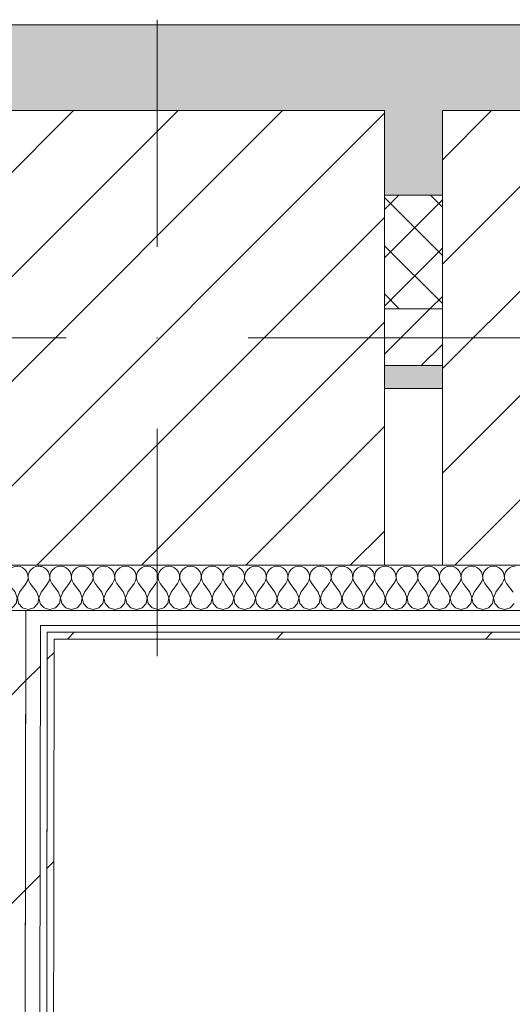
# Model space of a CAD drawing. Header units: millimetres. Extents: x -30280 to 19093, y -17460 to 4378.
# Tile 96 of 188: x -12969 to -12536, y -12881 to -12015. Entities that reach past the tile are written whole.
import ezdxf

# ---------------------------------------------------------------- set-up
doc = ezdxf.new("R2010")
doc.units = ezdxf.units.MM
doc.header["$MEASUREMENT"] = 0
doc.linetypes.add('Wipeout_Contour', pattern=[1000, 0, -1000])
for name, color, linetype in [('10_ESTR_Pilars', 7, 'Continuous'), ('12_FAÇ_Façana', 7, 'Continuous'), ('Nuevo_08_E_Envans secs', 7, 'Continuous')]:
    doc.layers.add(name, color=color, linetype=linetype)
for name, color, linetype, lineweight in [('10_ESTR_Pilars_Pluma_Nº__20', 1, 'Continuous', 5), ('10_ESTR_Pilars_Pluma_Nº__28', 7, 'Continuous', 20), ('10_ESTR_Pilars_Pluma_Nº__42', 8, 'Continuous', 25), ('12_FAÇ_Façana_Pluma_Nº__2', 8, 'Continuous', 5), ('12_FAÇ_Façana_Pluma_Nº__7', 7, 'Continuous', 5), ('Nuevo_08_E_Envans secs_Pluma_Nº__1', 7, 'Continuous', 5)]:
    doc.layers.add(name, color=color, linetype=linetype, lineweight=lineweight)
for name, color, linetype, lineweight, true_color in [('12_FAÇ_Façana_Pluma_Nº__102', 7, 'Continuous', 5, 0xcccccc), ('12_FAÇ_Façana_Pluma_Nº__174', 7, 'Continuous', 13, 0xe4ad2c), ('12_FAÇ_Façana_Pluma_Nº__176', 7, 'Continuous', 15, 0x93a0c6), ('Nuevo_08_E_Envans secs_Pluma_Nº__102', 7, 'Continuous', 5, 0xcccccc), ('Nuevo_08_E_Envans secs_Pluma_Nº__171', 171, 'Continuous', 13, 0xaaaaff), ('Nuevo_08_E_Envans secs_Pluma_Nº__177', 7, 'Continuous', 15, 0xf7e046)]:
    doc.layers.add(name, color=color, linetype=linetype, lineweight=lineweight, true_color=true_color)
pattern_1 = [(45, (0, 0), (-183.8478, 183.8478), [195, -65]), (45, (7e-14, 183.85), (-183.8478, 183.8478), [195, -65])]
pattern_2 = [(45, (0, 0), (-45.96194, 45.96194), [])]

# ---------------------------------------------------------------- blocks, each defined once
blk = doc.blocks.new('Muro_24_1', base_point=(-12161.11, -12338.98))
at = {"layer": '12_FAÇ_Façana_Pluma_Nº__102', "linetype": 'Continuous', "lineweight": 0, "true_color": 0xe5e5e5}
blk.add_hatch(color=254, dxfattribs=at).paths.add_polyline_path([(-12161.11, -12018.98), (-13091.11, -12018.98), (-13091.11, -12168.98), (-13048.37, -12168.98), (-13048.37, -12094.56), (-12648.37, -12094.56), (-12648.37, -12168.98), (-12597.42, -12168.98), (-12597.42, -12094.56), (-12197.42, -12094.56), (-12197.42, -12168.98), (-12161.11, -12168.98)])
at = {"layer": '12_FAÇ_Façana_Pluma_Nº__174', "linetype": 'Continuous', "lineweight": 13, "true_color": 0xe4ad2c}
h = blk.add_hatch(dxfattribs=at)
h.set_pattern_fill('SATE_Aislamiento_0001', color=42, style=0, pattern_type=2)
h.set_pattern_definition([(45, (0, 0), (-21.213203, 21.213203), []), (135, (0, 0), (21.213203, 21.213203), [])])
h.paths.add_polyline_path([(-12648.37, -12268.98), (-12597.42, -12268.98), (-12597.42, -12168.98), (-12648.37, -12168.98)])
at = {"layer": '12_FAÇ_Façana_Pluma_Nº__176', "linetype": 'Continuous', "lineweight": 0, "true_color": 0x495063}
blk.add_hatch(color=251, dxfattribs=at).paths.add_polyline_path([(-12597.42, -12318.98), (-12648.37, -12318.98), (-12648.37, -12338.98), (-12597.42, -12338.98)])
at = {"layer": '12_FAÇ_Façana_Pluma_Nº__2', "linetype": 'Continuous', "lineweight": 5}
h = blk.add_hatch(dxfattribs=at)
h.set_pattern_fill('Ceramic_0001', color=8, style=0, pattern_type=2)
h.set_pattern_definition([(45, (0, 0), (-21.213203, 21.213203), [])])
h.paths.add_polyline_path([(-12597.42, -12268.98), (-12648.37, -12268.98), (-12648.37, -12318.98), (-12597.42, -12318.98)])
at = {"layer": '12_FAÇ_Façana_Pluma_Nº__7', "color": 7, "linetype": 'Continuous', "lineweight": 5}
for p, q in [((-12648.37, -12168.98), (-12597.42, -12168.98)), ((-12648.37, -12268.98), (-12597.42, -12268.98)), ((-12648.37, -12318.98), (-12597.42, -12318.98))]:
    blk.add_line(p, q, dxfattribs=at)
at = {"layer": '12_FAÇ_Façana_Pluma_Nº__7', "color": 7, "linetype": 'Continuous', "lineweight": 5, "flags": 128}
for points in [[(-12161.11, -12018.98), (-13091.11, -12018.98)], [(-12648.37, -12338.98), (-12597.42, -12338.98)]]:
    blk.add_lwpolyline(points, dxfattribs=at)
blk = doc.blocks.new('Muro_77_1', base_point=(-13089.1, -15296.87))
at = {"color": 254, "linetype": 'Wipeout_Contour', "lineweight": 0, "ltscale": 76148.991983}
blk.add_wipeout([(-12945.05, -12559.56), (-12949.1, -15297.22), (-12943.1, -15297.24), (-12939.05, -12559.56)], dxfattribs=at).dxf.layer = 'Nuevo_08_E_Envans secs'
at = {"layer": 'Nuevo_08_E_Envans secs_Pluma_Nº__171', "linetype": 'Continuous', "lineweight": 13, "true_color": 0xaaaaff}
h = blk.add_hatch(dxfattribs=at)
h.set_pattern_fill('Panellat_HPL_0001', color=161, style=0, pattern_type=2)
h.set_pattern_definition(pattern_1)
h.paths.add_polyline_path([(-12945.05, -12559.56), (-12949.1, -15297.22), (-12943.1, -15297.24), (-12939.05, -12559.56)])
at = {"color": 254, "linetype": 'Wipeout_Contour', "lineweight": 0, "ltscale": 76200.427536}
blk.add_wipeout([(-12964.03, -12547.56), (-12968.13, -15320.12), (-12955.11, -15308.22), (-12951.03, -12547.56)], dxfattribs=at).dxf.layer = 'Nuevo_08_E_Envans secs'
at = {"color": 254, "linetype": 'Wipeout_Contour', "lineweight": 0, "ltscale": 72129.196945}
blk.add_wipeout([(-12945.04, -12553.56), (-12945.05, -12559.56), (-12939.05, -12559.56), (-12939.04, -12553.56)], dxfattribs=at).dxf.layer = 'Nuevo_08_E_Envans secs'
at = {"layer": 'Nuevo_08_E_Envans secs_Pluma_Nº__171', "linetype": 'Continuous', "lineweight": 13, "true_color": 0xaaaaff}
h = blk.add_hatch(dxfattribs=at)
h.set_pattern_fill('Panellat_HPL_0001', color=161, style=0, pattern_type=2)
h.set_pattern_definition(pattern_1)
h.paths.add_polyline_path([(-12945.04, -12553.56), (-12945.05, -12559.56), (-12939.05, -12559.56), (-12939.04, -12553.56)])
at = {"layer": 'Nuevo_08_E_Envans secs_Pluma_Nº__177', "linetype": 'Continuous', "lineweight": 15, "true_color": 0xf7e046}
h = blk.add_hatch(dxfattribs=at)
h.set_pattern_fill('Panellat_HPL_0001', color=53, style=0, pattern_type=2)
h.set_pattern_definition(pattern_1)
h.paths.add_polyline_path([(-12964.03, -12547.56), (-12968.13, -15320.12), (-12955.11, -15308.22), (-12951.03, -12547.56)])
at = {"layer": 'Nuevo_08_E_Envans secs_Pluma_Nº__1', "color": 7, "linetype": 'Continuous', "lineweight": 5}
for p, q in [((-12949.1, -15297.22), (-12945.04, -12553.56)), ((-12945.04, -12553.56), (-12939.04, -12553.56))]:
    blk.add_line(p, q, dxfattribs=at)
at = {"layer": 'Nuevo_08_E_Envans secs_Pluma_Nº__1', "color": 7, "linetype": 'Continuous', "lineweight": 5, "flags": 128}
blk.add_lwpolyline([(-12943.1, -15297.24), (-12939.05, -12559.56)], dxfattribs=at)
at = {"color": 254, "linetype": 'Wipeout_Contour', "lineweight": 0, "ltscale": 72130.513128}
blk.add_wipeout([(-12964.02, -12534.56), (-12964.03, -12547.56), (-12951.03, -12547.56), (-12951.02, -12534.56)], dxfattribs=at).dxf.layer = 'Nuevo_08_E_Envans secs'
at = {"layer": 'Nuevo_08_E_Envans secs_Pluma_Nº__177', "linetype": 'Continuous', "lineweight": 15, "true_color": 0xf7e046}
h = blk.add_hatch(dxfattribs=at)
h.set_pattern_fill('Panellat_HPL_0001', color=53, style=0, pattern_type=2)
h.set_pattern_definition(pattern_1)
h.paths.add_polyline_path([(-12964.02, -12534.56), (-12964.03, -12547.56), (-12951.03, -12547.56), (-12951.02, -12534.56)])
at = {"layer": 'Nuevo_08_E_Envans secs_Pluma_Nº__1', "color": 7, "linetype": 'Continuous', "lineweight": 5}
for p, q in [((-12955.11, -15308.22), (-12951.03, -12547.56)), ((-12951.03, -12547.56), (-12945.03, -12547.56))]:
    blk.add_line(p, q, dxfattribs=at)
at = {"color": 254, "linetype": 'Wipeout_Contour', "lineweight": 0, "ltscale": 96305.94969}
blk.add_wipeout([(-12977.02, -12534.56), (-12981.14, -15323.14), (-12971.47, -15323.16), (-12968.13, -15320.12), (-12964.02, -12534.56)], dxfattribs=at).dxf.layer = 'Nuevo_08_E_Envans secs'
at = {"layer": 'Nuevo_08_E_Envans secs_Pluma_Nº__177', "linetype": 'Continuous', "lineweight": 15, "true_color": 0xf7e046}
h = blk.add_hatch(dxfattribs=at)
h.set_pattern_fill('Panellat_HPL_0001', color=53, style=0, pattern_type=2)
h.set_pattern_definition(pattern_1)
h.paths.add_polyline_path([(-12977.02, -12534.56), (-12981.14, -15323.14), (-12971.47, -15323.16), (-12968.13, -15320.12), (-12964.02, -12534.56)])
at = {"layer": 'Nuevo_08_E_Envans secs_Pluma_Nº__1', "color": 7, "linetype": 'Continuous', "lineweight": 5}
for p, q in [((-12977.02, -12534.56), (-12964.02, -12534.56)), ((-12968.13, -15320.12), (-12964.02, -12534.56)), ((-12964.02, -12534.56), (-12951.02, -12534.56))]:
    blk.add_line(p, q, dxfattribs=at)
blk = doc.blocks.new('*X400')
at = {"layer": 'Nuevo_08_E_Envans secs_Pluma_Nº__102', "color": 254, "linetype": 'Continuous', "lineweight": 5, "true_color": 0xcccccc}
for p, q in [((-12943.86, -12500.78), (-12944.96, -12499.18)), ((-12943.02, -12503.27), (-12943.86, -12500.78)), ((-12941.85, -12500.78), (-12942.69, -12503.27)), ((-12940.36, -12498.61), (-12941.85, -12500.78)), ((-12938.96, -12497.45), (-12940.36, -12498.61)), ((-12944.98, -12511.04), (-12944.76, -12510.75)), ((-12944.76, -12510.75), (-12943.49, -12508.45)), ((-12943.49, -12508.45), (-12942.9, -12505.89)), ((-12942.9, -12505.89), (-12943.02, -12503.27)), ((-12942.69, -12503.27), (-12942.82, -12505.89)), ((-12942.82, -12505.89), (-12942.22, -12508.45)), ((-12942.22, -12508.45), (-12940.95, -12510.75)), ((-12938.98, -12513.38), (-12940.95, -12510.75)), ((-12945.01, -12533), (-12942.86, -12533.61)), ((-12942.86, -12533.61), (-12939.01, -12532.52))]:
    blk.add_line(p, q, dxfattribs=at)
blk = doc.blocks.new('*X401')
at = {"layer": 'Nuevo_08_E_Envans secs_Pluma_Nº__102', "color": 254, "linetype": 'Continuous', "lineweight": 5, "true_color": 0xcccccc}
for p, q in [((-12949.78, -12495.88), (-12950.96, -12495.71)), ((-12947.37, -12496.94), (-12949.78, -12495.88)), ((-12945.35, -12498.61), (-12947.37, -12496.94)), ((-12944.96, -12499.18), (-12945.35, -12498.61)), ((-12950.48, -12518.37), (-12944.98, -12511.04)), ((-12950.48, -12518.37), (-12950.99, -12519.72)), ((-12951.01, -12528.75), (-12947.86, -12532.19)), ((-12947.86, -12532.19), (-12945.01, -12533))]:
    blk.add_line(p, q, dxfattribs=at)
blk = doc.blocks.new('*X402')
at = {"layer": 'Nuevo_08_E_Envans secs_Pluma_Nº__102', "color": 254, "linetype": 'Continuous', "lineweight": 5, "true_color": 0xcccccc}
for p, q in [((-12962.91, -12500.78), (-12963.96, -12499.25)), ((-12962.07, -12503.27), (-12962.91, -12500.78)), ((-12960.9, -12500.78), (-12961.74, -12503.27)), ((-12959.41, -12498.61), (-12960.9, -12500.78)), ((-12957.39, -12496.94), (-12959.41, -12498.61)), ((-12954.98, -12495.88), (-12957.39, -12496.94)), ((-12952.38, -12495.51), (-12954.98, -12495.88)), ((-12950.96, -12495.71), (-12952.38, -12495.51)), ((-12963.98, -12510.98), (-12963.81, -12510.75)), ((-12963.81, -12510.75), (-12962.54, -12508.45)), ((-12962.54, -12508.45), (-12961.94, -12505.89)), ((-12961.94, -12505.89), (-12962.07, -12503.27)), ((-12961.74, -12503.27), (-12961.87, -12505.89)), ((-12961.87, -12505.89), (-12961.27, -12508.45)), ((-12961.27, -12508.45), (-12960, -12510.75)), ((-12954.29, -12518.37), (-12960, -12510.75)), ((-12952.42, -12523.23), (-12954.29, -12518.37)), ((-12950.99, -12519.72), (-12952.34, -12523.23)), ((-12956.9, -12532.19), (-12953.39, -12528.34)), ((-12953.39, -12528.34), (-12952.42, -12523.23)), ((-12952.34, -12523.23), (-12951.38, -12528.34)), ((-12951.38, -12528.34), (-12951.01, -12528.75)), ((-12964.01, -12533.01), (-12961.9, -12533.61)), ((-12961.9, -12533.61), (-12956.9, -12532.19))]:
    blk.add_line(p, q, dxfattribs=at)
blk = doc.blocks.new('*X403')
at = {"layer": 'Nuevo_08_E_Envans secs_Pluma_Nº__102', "color": 254, "linetype": 'Continuous', "lineweight": 5, "true_color": 0xcccccc}
for p, q in [((-12976.44, -12496.94), (-12976.96, -12497.37)), ((-12974.03, -12495.88), (-12976.44, -12496.94)), ((-12971.43, -12495.51), (-12974.03, -12495.88)), ((-12968.83, -12495.88), (-12971.43, -12495.51)), ((-12966.42, -12496.94), (-12968.83, -12495.88)), ((-12964.4, -12498.61), (-12966.42, -12496.94)), ((-12963.96, -12499.25), (-12964.4, -12498.61)), ((-12969.52, -12518.37), (-12963.98, -12510.98)), ((-12973.33, -12518.37), (-12976.98, -12513.5)), ((-12971.47, -12523.23), (-12973.33, -12518.37)), ((-12969.52, -12518.37), (-12971.39, -12523.23)), ((-12975.95, -12532.19), (-12972.43, -12528.34)), ((-12972.43, -12528.34), (-12971.47, -12523.23)), ((-12971.39, -12523.23), (-12970.42, -12528.34)), ((-12970.42, -12528.34), (-12966.91, -12532.19)), ((-12977.01, -12532.49), (-12975.95, -12532.19)), ((-12966.91, -12532.19), (-12964.01, -12533.01))]:
    blk.add_line(p, q, dxfattribs=at)
blk = doc.blocks.new('*X404')
at = {"layer": 'Nuevo_08_E_Envans secs_Pluma_Nº__102', "color": 254, "linetype": 'Continuous', "lineweight": 5, "true_color": 0xcccccc}
for p, q in [((-12938.34, -12496.94), (-12938.96, -12497.45)), ((-12935.94, -12495.88), (-12938.34, -12496.94)), ((-12933.33, -12495.51), (-12935.94, -12495.88)), ((-12930.73, -12495.88), (-12933.33, -12495.51)), ((-12928.33, -12496.94), (-12930.73, -12495.88)), ((-12926.3, -12498.61), (-12928.33, -12496.94)), ((-12924.81, -12500.78), (-12926.3, -12498.61)), ((-12923.98, -12503.27), (-12924.81, -12500.78)), ((-12922.8, -12500.78), (-12923.64, -12503.27)), ((-12921.32, -12498.61), (-12922.8, -12500.78)), ((-12919.29, -12496.94), (-12921.32, -12498.61)), ((-12916.89, -12495.88), (-12919.29, -12496.94)), ((-12914.29, -12495.51), (-12916.89, -12495.88)), ((-12911.68, -12495.88), (-12914.29, -12495.51)), ((-12909.28, -12496.94), (-12911.68, -12495.88)), ((-12907.26, -12498.61), (-12909.28, -12496.94)), ((-12905.77, -12500.78), (-12907.26, -12498.61)), ((-12904.93, -12503.27), (-12905.77, -12500.78)), ((-12903.76, -12500.78), (-12904.6, -12503.27)), ((-12902.27, -12498.61), (-12903.76, -12500.78)), ((-12900.25, -12496.94), (-12902.27, -12498.61)), ((-12897.84, -12495.88), (-12900.25, -12496.94)), ((-12895.24, -12495.51), (-12897.84, -12495.88)), ((-12892.64, -12495.88), (-12895.24, -12495.51)), ((-12890.23, -12496.94), (-12892.64, -12495.88)), ((-12888.21, -12498.61), (-12890.23, -12496.94)), ((-12886.72, -12500.78), (-12888.21, -12498.61)), ((-12885.88, -12503.27), (-12886.72, -12500.78)), ((-12884.71, -12500.78), (-12885.55, -12503.27)), ((-12883.22, -12498.61), (-12884.71, -12500.78)), ((-12881.2, -12496.94), (-12883.22, -12498.61)), ((-12878.79, -12495.88), (-12881.2, -12496.94)), ((-12876.19, -12495.51), (-12878.79, -12495.88)), ((-12873.59, -12495.88), (-12876.19, -12495.51)), ((-12871.18, -12496.94), (-12873.59, -12495.88)), ((-12869.16, -12498.61), (-12871.18, -12496.94)), ((-12867.67, -12500.78), (-12869.16, -12498.61)), ((-12866.83, -12503.27), (-12867.67, -12500.78)), ((-12865.66, -12500.78), (-12866.5, -12503.27)), ((-12864.17, -12498.61), (-12865.66, -12500.78)), ((-12862.15, -12496.94), (-12864.17, -12498.61)), ((-12859.75, -12495.88), (-12862.15, -12496.94)), ((-12857.14, -12495.51), (-12859.75, -12495.88)), ((-12854.54, -12495.88), (-12857.14, -12495.51)), ((-12852.14, -12496.94), (-12854.54, -12495.88)), ((-12850.11, -12498.61), (-12852.14, -12496.94)), ((-12848.62, -12500.78), (-12850.11, -12498.61)), ((-12847.78, -12503.27), (-12848.62, -12500.78)), ((-12846.61, -12500.78), (-12847.45, -12503.27)), ((-12845.13, -12498.61), (-12846.61, -12500.78)), ((-12843.1, -12496.94), (-12845.13, -12498.61)), ((-12840.7, -12495.88), (-12843.1, -12496.94)), ((-12838.1, -12495.51), (-12840.7, -12495.88)), ((-12835.49, -12495.88), (-12838.1, -12495.51)), ((-12833.09, -12496.94), (-12835.49, -12495.88)), ((-12831.06, -12498.61), (-12833.09, -12496.94)), ((-12829.58, -12500.78), (-12831.06, -12498.61)), ((-12828.74, -12503.27), (-12829.58, -12500.78)), ((-12827.57, -12500.78), (-12828.41, -12503.27)), ((-12826.08, -12498.61), (-12827.57, -12500.78)), ((-12824.05, -12496.94), (-12826.08, -12498.61)), ((-12821.65, -12495.88), (-12824.05, -12496.94)), ((-12819.05, -12495.51), (-12821.65, -12495.88)), ((-12816.45, -12495.88), (-12819.05, -12495.51)), ((-12814.04, -12496.94), (-12816.45, -12495.88)), ((-12812.02, -12498.61), (-12814.04, -12496.94)), ((-12810.53, -12500.78), (-12812.02, -12498.61)), ((-12809.69, -12503.27), (-12810.53, -12500.78)), ((-12808.52, -12500.78), (-12809.36, -12503.27)), ((-12807.03, -12498.61), (-12808.52, -12500.78)), ((-12805.01, -12496.94), (-12807.03, -12498.61)), ((-12802.6, -12495.88), (-12805.01, -12496.94)), ((-12800, -12495.51), (-12802.6, -12495.88)), ((-12797.4, -12495.88), (-12800, -12495.51)), ((-12794.99, -12496.94), (-12797.4, -12495.88)), ((-12792.97, -12498.61), (-12794.99, -12496.94)), ((-12791.48, -12500.78), (-12792.97, -12498.61)), ((-12790.64, -12503.27), (-12791.48, -12500.78)), ((-12789.47, -12500.78), (-12790.31, -12503.27)), ((-12787.98, -12498.61), (-12789.47, -12500.78)), ((-12785.96, -12496.94), (-12787.98, -12498.61)), ((-12783.55, -12495.88), (-12785.96, -12496.94)), ((-12780.95, -12495.51), (-12783.55, -12495.88)), ((-12778.35, -12495.88), (-12780.95, -12495.51)), ((-12775.95, -12496.94), (-12778.35, -12495.88)), ((-12773.92, -12498.61), (-12775.95, -12496.94)), ((-12772.43, -12500.78), (-12773.92, -12498.61)), ((-12771.59, -12503.27), (-12772.43, -12500.78)), ((-12770.42, -12500.78), (-12771.26, -12503.27)), ((-12768.94, -12498.61), (-12770.42, -12500.78)), ((-12766.91, -12496.94), (-12768.94, -12498.61)), ((-12764.51, -12495.88), (-12766.91, -12496.94)), ((-12761.9, -12495.51), (-12764.51, -12495.88)), ((-12759.3, -12495.88), (-12761.9, -12495.51)), ((-12756.9, -12496.94), (-12759.3, -12495.88)), ((-12754.87, -12498.61), (-12756.9, -12496.94)), ((-12753.39, -12500.78), (-12754.87, -12498.61)), ((-12752.55, -12503.27), (-12753.39, -12500.78)), ((-12751.38, -12500.78), (-12752.22, -12503.27)), ((-12749.89, -12498.61), (-12751.38, -12500.78)), ((-12747.86, -12496.94), (-12749.89, -12498.61)), ((-12745.46, -12495.88), (-12747.86, -12496.94)), ((-12742.86, -12495.51), (-12745.46, -12495.88)), ((-12740.25, -12495.88), (-12742.86, -12495.51)), ((-12737.85, -12496.94), (-12740.25, -12495.88)), ((-12735.83, -12498.61), (-12737.85, -12496.94)), ((-12734.34, -12500.78), (-12735.83, -12498.61)), ((-12733.5, -12503.27), (-12734.34, -12500.78)), ((-12732.33, -12500.78), (-12733.17, -12503.27)), ((-12730.84, -12498.61), (-12732.33, -12500.78)), ((-12728.82, -12496.94), (-12730.84, -12498.61)), ((-12726.41, -12495.88), (-12728.82, -12496.94)), ((-12723.81, -12495.51), (-12726.41, -12495.88)), ((-12721.21, -12495.88), (-12723.81, -12495.51)), ((-12718.8, -12496.94), (-12721.21, -12495.88)), ((-12716.78, -12498.61), (-12718.8, -12496.94)), ((-12715.29, -12500.78), (-12716.78, -12498.61)), ((-12714.45, -12503.27), (-12715.29, -12500.78)), ((-12713.28, -12500.78), (-12714.12, -12503.27)), ((-12711.79, -12498.61), (-12713.28, -12500.78)), ((-12709.77, -12496.94), (-12711.79, -12498.61)), ((-12707.36, -12495.88), (-12709.77, -12496.94)), ((-12704.76, -12495.51), (-12707.36, -12495.88)), ((-12702.16, -12495.88), (-12704.76, -12495.51)), ((-12699.75, -12496.94), (-12702.16, -12495.88)), ((-12697.73, -12498.61), (-12699.75, -12496.94)), ((-12696.24, -12500.78), (-12697.73, -12498.61)), ((-12695.4, -12503.27), (-12696.24, -12500.78)), ((-12694.23, -12500.78), (-12695.07, -12503.27)), ((-12692.74, -12498.61), (-12694.23, -12500.78)), ((-12690.72, -12496.94), (-12692.74, -12498.61)), ((-12688.32, -12495.88), (-12690.72, -12496.94)), ((-12685.71, -12495.51), (-12688.32, -12495.88)), ((-12683.11, -12495.88), (-12685.71, -12495.51)), ((-12680.71, -12496.94), (-12683.11, -12495.88)), ((-12678.68, -12498.61), (-12680.71, -12496.94)), ((-12677.2, -12500.78), (-12678.68, -12498.61)), ((-12676.36, -12503.27), (-12677.2, -12500.78)), ((-12675.19, -12500.78), (-12676.02, -12503.27)), ((-12673.7, -12498.61), (-12675.19, -12500.78)), ((-12671.67, -12496.94), (-12673.7, -12498.61)), ((-12669.27, -12495.88), (-12671.67, -12496.94)), ((-12666.67, -12495.51), (-12669.27, -12495.88)), ((-12664.06, -12495.88), (-12666.67, -12495.51)), ((-12661.66, -12496.94), (-12664.06, -12495.88)), ((-12659.64, -12498.61), (-12661.66, -12496.94)), ((-12658.15, -12500.78), (-12659.64, -12498.61)), ((-12657.31, -12503.27), (-12658.15, -12500.78)), ((-12656.14, -12500.78), (-12656.98, -12503.27)), ((-12654.65, -12498.61), (-12656.14, -12500.78)), ((-12652.63, -12496.94), (-12654.65, -12498.61)), ((-12650.22, -12495.88), (-12652.63, -12496.94)), ((-12647.62, -12495.51), (-12650.22, -12495.88)), ((-12645.02, -12495.88), (-12647.62, -12495.51)), ((-12642.61, -12496.94), (-12645.02, -12495.88)), ((-12640.59, -12498.61), (-12642.61, -12496.94)), ((-12639.1, -12500.78), (-12640.59, -12498.61)), ((-12638.26, -12503.27), (-12639.1, -12500.78)), ((-12637.09, -12500.78), (-12637.93, -12503.27)), ((-12635.6, -12498.61), (-12637.09, -12500.78)), ((-12633.58, -12496.94), (-12635.6, -12498.61)), ((-12631.17, -12495.88), (-12633.58, -12496.94)), ((-12628.57, -12495.51), (-12631.17, -12495.88)), ((-12625.97, -12495.88), (-12628.57, -12495.51)), ((-12623.56, -12496.94), (-12625.97, -12495.88)), ((-12621.54, -12498.61), (-12623.56, -12496.94)), ((-12620.05, -12500.78), (-12621.54, -12498.61)), ((-12619.21, -12503.27), (-12620.05, -12500.78)), ((-12618.04, -12500.78), (-12618.88, -12503.27)), ((-12616.55, -12498.61), (-12618.04, -12500.78)), ((-12614.53, -12496.94), (-12616.55, -12498.61)), ((-12612.13, -12495.88), (-12614.53, -12496.94)), ((-12609.52, -12495.51), (-12612.13, -12495.88)), ((-12606.92, -12495.88), (-12609.52, -12495.51)), ((-12604.52, -12496.94), (-12606.92, -12495.88)), ((-12602.49, -12498.61), (-12604.52, -12496.94)), ((-12601.01, -12500.78), (-12602.49, -12498.61)), ((-12600.17, -12503.27), (-12601.01, -12500.78)), ((-12598.99, -12500.78), (-12599.83, -12503.27)), ((-12597.51, -12498.61), (-12598.99, -12500.78)), ((-12595.48, -12496.94), (-12597.51, -12498.61)), ((-12593.08, -12495.88), (-12595.48, -12496.94)), ((-12590.48, -12495.51), (-12593.08, -12495.88)), ((-12587.87, -12495.88), (-12590.48, -12495.51)), ((-12585.47, -12496.94), (-12587.87, -12495.88)), ((-12583.45, -12498.61), (-12585.47, -12496.94)), ((-12581.96, -12500.78), (-12583.45, -12498.61)), ((-12581.12, -12503.27), (-12581.96, -12500.78)), ((-12579.95, -12500.78), (-12580.79, -12503.27)), ((-12578.46, -12498.61), (-12579.95, -12500.78)), ((-12576.44, -12496.94), (-12578.46, -12498.61)), ((-12574.03, -12495.88), (-12576.44, -12496.94)), ((-12571.43, -12495.51), (-12574.03, -12495.88)), ((-12568.83, -12495.88), (-12571.43, -12495.51)), ((-12566.42, -12496.94), (-12568.83, -12495.88)), ((-12564.4, -12498.61), (-12566.42, -12496.94)), ((-12562.91, -12500.78), (-12564.4, -12498.61)), ((-12562.07, -12503.27), (-12562.91, -12500.78)), ((-12560.9, -12500.78), (-12561.74, -12503.27)), ((-12559.41, -12498.61), (-12560.9, -12500.78)), ((-12557.39, -12496.94), (-12559.41, -12498.61)), ((-12554.98, -12495.88), (-12557.39, -12496.94)), ((-12552.38, -12495.51), (-12554.98, -12495.88)), ((-12549.78, -12495.88), (-12552.38, -12495.51)), ((-12547.37, -12496.94), (-12549.78, -12495.88)), ((-12545.35, -12498.61), (-12547.37, -12496.94)), ((-12543.86, -12500.78), (-12545.35, -12498.61)), ((-12543.02, -12503.27), (-12543.86, -12500.78)), ((-12541.85, -12500.78), (-12542.69, -12503.27)), ((-12540.36, -12498.61), (-12541.85, -12500.78)), ((-12538.34, -12496.94), (-12540.36, -12498.61)), ((-12535.94, -12495.88), (-12538.34, -12496.94)), ((-12533.33, -12495.51), (-12535.94, -12495.88)), ((-12931.43, -12518.37), (-12925.71, -12510.75)), ((-12925.71, -12510.75), (-12924.44, -12508.45)), ((-12924.44, -12508.45), (-12923.85, -12505.89)), ((-12923.85, -12505.89), (-12923.98, -12503.27)), ((-12923.64, -12503.27), (-12923.77, -12505.89)), ((-12923.77, -12505.89), (-12923.18, -12508.45)), ((-12923.18, -12508.45), (-12921.9, -12510.75)), ((-12916.19, -12518.37), (-12921.9, -12510.75)), ((-12912.38, -12518.37), (-12906.67, -12510.75)), ((-12906.67, -12510.75), (-12905.4, -12508.45)), ((-12905.4, -12508.45), (-12904.8, -12505.89)), ((-12904.8, -12505.89), (-12904.93, -12503.27)), ((-12904.6, -12503.27), (-12904.72, -12505.89)), ((-12904.72, -12505.89), (-12904.13, -12508.45)), ((-12904.13, -12508.45), (-12902.86, -12510.75)), ((-12897.14, -12518.37), (-12902.86, -12510.75)), ((-12893.33, -12518.37), (-12887.62, -12510.75)), ((-12887.62, -12510.75), (-12886.35, -12508.45)), ((-12886.35, -12508.45), (-12885.75, -12505.89)), ((-12885.75, -12505.89), (-12885.88, -12503.27)), ((-12885.55, -12503.27), (-12885.68, -12505.89)), ((-12885.68, -12505.89), (-12885.08, -12508.45)), ((-12885.08, -12508.45), (-12883.81, -12510.75)), ((-12878.1, -12518.37), (-12883.81, -12510.75)), ((-12874.29, -12518.37), (-12868.57, -12510.75)), ((-12868.57, -12510.75), (-12867.3, -12508.45)), ((-12867.3, -12508.45), (-12866.71, -12505.89)), ((-12866.71, -12505.89), (-12866.83, -12503.27)), ((-12866.5, -12503.27), (-12866.63, -12505.89)), ((-12866.63, -12505.89), (-12866.03, -12508.45)), ((-12866.03, -12508.45), (-12864.76, -12510.75)), ((-12859.05, -12518.37), (-12864.76, -12510.75)), ((-12855.24, -12518.37), (-12849.52, -12510.75)), ((-12849.52, -12510.75), (-12848.25, -12508.45)), ((-12848.25, -12508.45), (-12847.66, -12505.89)), ((-12847.66, -12505.89), (-12847.78, -12503.27)), ((-12847.45, -12503.27), (-12847.58, -12505.89)), ((-12847.58, -12505.89), (-12846.99, -12508.45)), ((-12846.99, -12508.45), (-12845.71, -12510.75)), ((-12840, -12518.37), (-12845.71, -12510.75)), ((-12836.19, -12518.37), (-12830.48, -12510.75)), ((-12830.48, -12510.75), (-12829.2, -12508.45)), ((-12829.2, -12508.45), (-12828.61, -12505.89)), ((-12828.61, -12505.89), (-12828.74, -12503.27)), ((-12828.41, -12503.27), (-12828.53, -12505.89)), ((-12828.53, -12505.89), (-12827.94, -12508.45)), ((-12827.94, -12508.45), (-12826.67, -12510.75)), ((-12820.95, -12518.37), (-12826.67, -12510.75)), ((-12817.14, -12518.37), (-12811.43, -12510.75)), ((-12811.43, -12510.75), (-12810.16, -12508.45)), ((-12810.16, -12508.45), (-12809.56, -12505.89)), ((-12809.56, -12505.89), (-12809.69, -12503.27)), ((-12809.36, -12503.27), (-12809.49, -12505.89)), ((-12809.49, -12505.89), (-12808.89, -12508.45)), ((-12808.89, -12508.45), (-12807.62, -12510.75)), ((-12801.9, -12518.37), (-12807.62, -12510.75)), ((-12798.1, -12518.37), (-12792.38, -12510.75)), ((-12792.38, -12510.75), (-12791.11, -12508.45)), ((-12791.11, -12508.45), (-12790.51, -12505.89)), ((-12790.51, -12505.89), (-12790.64, -12503.27)), ((-12790.31, -12503.27), (-12790.44, -12505.89)), ((-12790.44, -12505.89), (-12789.84, -12508.45)), ((-12789.84, -12508.45), (-12788.57, -12510.75)), ((-12782.86, -12518.37), (-12788.57, -12510.75)), ((-12779.05, -12518.37), (-12773.33, -12510.75)), ((-12773.33, -12510.75), (-12772.06, -12508.45)), ((-12772.06, -12508.45), (-12771.47, -12505.89)), ((-12771.47, -12505.89), (-12771.59, -12503.27)), ((-12771.26, -12503.27), (-12771.39, -12505.89)), ((-12771.39, -12505.89), (-12770.8, -12508.45)), ((-12770.8, -12508.45), (-12769.52, -12510.75)), ((-12763.81, -12518.37), (-12769.52, -12510.75)), ((-12760, -12518.37), (-12754.29, -12510.75)), ((-12754.29, -12510.75), (-12753.01, -12508.45)), ((-12753.01, -12508.45), (-12752.42, -12505.89)), ((-12752.42, -12505.89), (-12752.55, -12503.27)), ((-12752.22, -12503.27), (-12752.34, -12505.89)), ((-12752.34, -12505.89), (-12751.75, -12508.45)), ((-12751.75, -12508.45), (-12750.48, -12510.75)), ((-12744.76, -12518.37), (-12750.48, -12510.75)), ((-12740.95, -12518.37), (-12735.24, -12510.75)), ((-12735.24, -12510.75), (-12733.97, -12508.45)), ((-12733.97, -12508.45), (-12733.37, -12505.89)), ((-12733.37, -12505.89), (-12733.5, -12503.27)), ((-12733.17, -12503.27), (-12733.29, -12505.89)), ((-12733.29, -12505.89), (-12732.7, -12508.45)), ((-12732.7, -12508.45), (-12731.43, -12510.75)), ((-12725.71, -12518.37), (-12731.43, -12510.75)), ((-12721.9, -12518.37), (-12716.19, -12510.75)), ((-12716.19, -12510.75), (-12714.92, -12508.45)), ((-12714.92, -12508.45), (-12714.32, -12505.89)), ((-12714.32, -12505.89), (-12714.45, -12503.27)), ((-12714.12, -12503.27), (-12714.25, -12505.89)), ((-12714.25, -12505.89), (-12713.65, -12508.45)), ((-12713.65, -12508.45), (-12712.38, -12510.75)), ((-12706.67, -12518.37), (-12712.38, -12510.75)), ((-12702.86, -12518.37), (-12697.14, -12510.75)), ((-12697.14, -12510.75), (-12695.87, -12508.45)), ((-12695.87, -12508.45), (-12695.28, -12505.89)), ((-12695.28, -12505.89), (-12695.4, -12503.27)), ((-12695.07, -12503.27), (-12695.2, -12505.89)), ((-12695.2, -12505.89), (-12694.6, -12508.45)), ((-12694.6, -12508.45), (-12693.33, -12510.75)), ((-12687.62, -12518.37), (-12693.33, -12510.75)), ((-12683.81, -12518.37), (-12678.1, -12510.75)), ((-12678.1, -12510.75), (-12676.82, -12508.45)), ((-12676.82, -12508.45), (-12676.23, -12505.89)), ((-12676.23, -12505.89), (-12676.36, -12503.27)), ((-12676.02, -12503.27), (-12676.15, -12505.89)), ((-12676.15, -12505.89), (-12675.56, -12508.45)), ((-12675.56, -12508.45), (-12674.29, -12510.75)), ((-12668.57, -12518.37), (-12674.29, -12510.75)), ((-12664.76, -12518.37), (-12659.05, -12510.75)), ((-12659.05, -12510.75), (-12657.78, -12508.45)), ((-12657.78, -12508.45), (-12657.18, -12505.89)), ((-12657.18, -12505.89), (-12657.31, -12503.27)), ((-12656.98, -12503.27), (-12657.1, -12505.89)), ((-12657.1, -12505.89), (-12656.51, -12508.45)), ((-12656.51, -12508.45), (-12655.24, -12510.75)), ((-12649.52, -12518.37), (-12655.24, -12510.75)), ((-12645.71, -12518.37), (-12640, -12510.75)), ((-12640, -12510.75), (-12638.73, -12508.45)), ((-12638.73, -12508.45), (-12638.13, -12505.89)), ((-12638.13, -12505.89), (-12638.26, -12503.27)), ((-12637.93, -12503.27), (-12638.06, -12505.89)), ((-12638.06, -12505.89), (-12637.46, -12508.45)), ((-12637.46, -12508.45), (-12636.19, -12510.75)), ((-12630.48, -12518.37), (-12636.19, -12510.75)), ((-12626.67, -12518.37), (-12620.95, -12510.75)), ((-12620.95, -12510.75), (-12619.68, -12508.45)), ((-12619.68, -12508.45), (-12619.09, -12505.89)), ((-12619.09, -12505.89), (-12619.21, -12503.27)), ((-12618.88, -12503.27), (-12619.01, -12505.89)), ((-12619.01, -12505.89), (-12618.41, -12508.45)), ((-12618.41, -12508.45), (-12617.14, -12510.75)), ((-12611.43, -12518.37), (-12617.14, -12510.75)), ((-12607.62, -12518.37), (-12601.9, -12510.75)), ((-12601.9, -12510.75), (-12600.63, -12508.45)), ((-12600.63, -12508.45), (-12600.04, -12505.89)), ((-12600.04, -12505.89), (-12600.17, -12503.27)), ((-12599.83, -12503.27), (-12599.96, -12505.89)), ((-12599.96, -12505.89), (-12599.37, -12508.45)), ((-12599.37, -12508.45), (-12598.1, -12510.75)), ((-12592.38, -12518.37), (-12598.1, -12510.75)), ((-12588.57, -12518.37), (-12582.86, -12510.75)), ((-12582.86, -12510.75), (-12581.59, -12508.45)), ((-12581.59, -12508.45), (-12580.99, -12505.89)), ((-12580.99, -12505.89), (-12581.12, -12503.27)), ((-12580.79, -12503.27), (-12580.91, -12505.89)), ((-12580.91, -12505.89), (-12580.32, -12508.45)), ((-12580.32, -12508.45), (-12579.05, -12510.75)), ((-12573.33, -12518.37), (-12579.05, -12510.75)), ((-12569.52, -12518.37), (-12563.81, -12510.75)), ((-12563.81, -12510.75), (-12562.54, -12508.45)), ((-12562.54, -12508.45), (-12561.94, -12505.89)), ((-12561.94, -12505.89), (-12562.07, -12503.27)), ((-12561.74, -12503.27), (-12561.87, -12505.89)), ((-12561.87, -12505.89), (-12561.27, -12508.45)), ((-12561.27, -12508.45), (-12560, -12510.75)), ((-12554.29, -12518.37), (-12560, -12510.75)), ((-12550.48, -12518.37), (-12544.76, -12510.75)), ((-12544.76, -12510.75), (-12543.49, -12508.45)), ((-12543.49, -12508.45), (-12542.9, -12505.89)), ((-12542.9, -12505.89), (-12543.02, -12503.27)), ((-12542.69, -12503.27), (-12542.82, -12505.89)), ((-12542.82, -12505.89), (-12542.22, -12508.45)), ((-12542.22, -12508.45), (-12540.95, -12510.75)), ((-12535.24, -12518.37), (-12540.95, -12510.75)), ((-12935.24, -12518.37), (-12938.98, -12513.38)), ((-12933.37, -12523.23), (-12935.24, -12518.37)), ((-12931.43, -12518.37), (-12933.29, -12523.23)), ((-12914.32, -12523.23), (-12916.19, -12518.37)), ((-12912.38, -12518.37), (-12914.25, -12523.23)), ((-12895.28, -12523.23), (-12897.14, -12518.37)), ((-12893.33, -12518.37), (-12895.2, -12523.23)), ((-12876.23, -12523.23), (-12878.1, -12518.37)), ((-12874.29, -12518.37), (-12876.15, -12523.23)), ((-12857.18, -12523.23), (-12859.05, -12518.37)), ((-12855.24, -12518.37), (-12857.1, -12523.23)), ((-12838.13, -12523.23), (-12840, -12518.37)), ((-12836.19, -12518.37), (-12838.06, -12523.23)), ((-12819.09, -12523.23), (-12820.95, -12518.37)), ((-12817.14, -12518.37), (-12819.01, -12523.23)), ((-12800.04, -12523.23), (-12801.9, -12518.37)), ((-12798.1, -12518.37), (-12799.96, -12523.23)), ((-12780.99, -12523.23), (-12782.86, -12518.37)), ((-12779.05, -12518.37), (-12780.91, -12523.23)), ((-12761.94, -12523.23), (-12763.81, -12518.37)), ((-12760, -12518.37), (-12761.87, -12523.23)), ((-12742.9, -12523.23), (-12744.76, -12518.37)), ((-12740.95, -12518.37), (-12742.82, -12523.23)), ((-12723.85, -12523.23), (-12725.71, -12518.37)), ((-12721.9, -12518.37), (-12723.77, -12523.23)), ((-12704.8, -12523.23), (-12706.67, -12518.37)), ((-12702.86, -12518.37), (-12704.72, -12523.23)), ((-12685.75, -12523.23), (-12687.62, -12518.37)), ((-12683.81, -12518.37), (-12685.68, -12523.23)), ((-12666.71, -12523.23), (-12668.57, -12518.37)), ((-12664.76, -12518.37), (-12666.63, -12523.23)), ((-12647.66, -12523.23), (-12649.52, -12518.37)), ((-12645.71, -12518.37), (-12647.58, -12523.23)), ((-12628.61, -12523.23), (-12630.48, -12518.37)), ((-12626.67, -12518.37), (-12628.53, -12523.23)), ((-12609.56, -12523.23), (-12611.43, -12518.37)), ((-12607.62, -12518.37), (-12609.49, -12523.23)), ((-12590.51, -12523.23), (-12592.38, -12518.37)), ((-12588.57, -12518.37), (-12590.44, -12523.23)), ((-12571.47, -12523.23), (-12573.33, -12518.37)), ((-12569.52, -12518.37), (-12571.39, -12523.23)), ((-12552.42, -12523.23), (-12554.29, -12518.37)), ((-12550.48, -12518.37), (-12552.34, -12523.23)), ((-12937.85, -12532.19), (-12934.34, -12528.34)), ((-12934.34, -12528.34), (-12933.37, -12523.23)), ((-12933.29, -12523.23), (-12932.33, -12528.34)), ((-12932.33, -12528.34), (-12928.82, -12532.19)), ((-12918.8, -12532.19), (-12915.29, -12528.34)), ((-12915.29, -12528.34), (-12914.32, -12523.23)), ((-12914.25, -12523.23), (-12913.28, -12528.34)), ((-12913.28, -12528.34), (-12909.77, -12532.19)), ((-12899.75, -12532.19), (-12896.24, -12528.34)), ((-12896.24, -12528.34), (-12895.28, -12523.23)), ((-12895.2, -12523.23), (-12894.23, -12528.34)), ((-12894.23, -12528.34), (-12890.72, -12532.19)), ((-12880.71, -12532.19), (-12877.2, -12528.34)), ((-12877.2, -12528.34), (-12876.23, -12523.23)), ((-12876.15, -12523.23), (-12875.19, -12528.34)), ((-12875.19, -12528.34), (-12871.67, -12532.19)), ((-12861.66, -12532.19), (-12858.15, -12528.34)), ((-12858.15, -12528.34), (-12857.18, -12523.23)), ((-12857.1, -12523.23), (-12856.14, -12528.34)), ((-12856.14, -12528.34), (-12852.63, -12532.19)), ((-12842.61, -12532.19), (-12839.1, -12528.34)), ((-12839.1, -12528.34), (-12838.13, -12523.23)), ((-12838.06, -12523.23), (-12837.09, -12528.34)), ((-12837.09, -12528.34), (-12833.58, -12532.19)), ((-12823.56, -12532.19), (-12820.05, -12528.34)), ((-12820.05, -12528.34), (-12819.09, -12523.23)), ((-12819.01, -12523.23), (-12818.04, -12528.34)), ((-12818.04, -12528.34), (-12814.53, -12532.19)), ((-12804.52, -12532.19), (-12801.01, -12528.34)), ((-12801.01, -12528.34), (-12800.04, -12523.23)), ((-12799.96, -12523.23), (-12798.99, -12528.34)), ((-12798.99, -12528.34), (-12795.48, -12532.19)), ((-12785.47, -12532.19), (-12781.96, -12528.34)), ((-12781.96, -12528.34), (-12780.99, -12523.23)), ((-12780.91, -12523.23), (-12779.95, -12528.34)), ((-12779.95, -12528.34), (-12776.44, -12532.19)), ((-12766.42, -12532.19), (-12762.91, -12528.34)), ((-12762.91, -12528.34), (-12761.94, -12523.23)), ((-12761.87, -12523.23), (-12760.9, -12528.34)), ((-12760.9, -12528.34), (-12757.39, -12532.19)), ((-12747.37, -12532.19), (-12743.86, -12528.34)), ((-12743.86, -12528.34), (-12742.9, -12523.23)), ((-12742.82, -12523.23), (-12741.85, -12528.34)), ((-12741.85, -12528.34), (-12738.34, -12532.19)), ((-12728.33, -12532.19), (-12724.81, -12528.34)), ((-12724.81, -12528.34), (-12723.85, -12523.23)), ((-12723.77, -12523.23), (-12722.8, -12528.34)), ((-12722.8, -12528.34), (-12719.29, -12532.19)), ((-12709.28, -12532.19), (-12705.77, -12528.34)), ((-12705.77, -12528.34), (-12704.8, -12523.23)), ((-12704.72, -12523.23), (-12703.76, -12528.34)), ((-12703.76, -12528.34), (-12700.25, -12532.19)), ((-12690.23, -12532.19), (-12686.72, -12528.34)), ((-12686.72, -12528.34), (-12685.75, -12523.23)), ((-12685.68, -12523.23), (-12684.71, -12528.34)), ((-12684.71, -12528.34), (-12681.2, -12532.19)), ((-12671.18, -12532.19), (-12667.67, -12528.34)), ((-12667.67, -12528.34), (-12666.71, -12523.23)), ((-12666.63, -12523.23), (-12665.66, -12528.34)), ((-12665.66, -12528.34), (-12662.15, -12532.19)), ((-12652.14, -12532.19), (-12648.62, -12528.34)), ((-12648.62, -12528.34), (-12647.66, -12523.23)), ((-12647.58, -12523.23), (-12646.61, -12528.34)), ((-12646.61, -12528.34), (-12643.1, -12532.19)), ((-12633.09, -12532.19), (-12629.58, -12528.34)), ((-12629.58, -12528.34), (-12628.61, -12523.23)), ((-12628.53, -12523.23), (-12627.57, -12528.34)), ((-12627.57, -12528.34), (-12624.05, -12532.19)), ((-12614.04, -12532.19), (-12610.53, -12528.34)), ((-12610.53, -12528.34), (-12609.56, -12523.23)), ((-12609.49, -12523.23), (-12608.52, -12528.34)), ((-12608.52, -12528.34), (-12605.01, -12532.19)), ((-12594.99, -12532.19), (-12591.48, -12528.34)), ((-12591.48, -12528.34), (-12590.51, -12523.23)), ((-12590.44, -12523.23), (-12589.47, -12528.34)), ((-12589.47, -12528.34), (-12585.96, -12532.19)), ((-12575.95, -12532.19), (-12572.43, -12528.34)), ((-12572.43, -12528.34), (-12571.47, -12523.23)), ((-12571.39, -12523.23), (-12570.42, -12528.34)), ((-12570.42, -12528.34), (-12566.91, -12532.19)), ((-12556.9, -12532.19), (-12553.39, -12528.34)), ((-12553.39, -12528.34), (-12552.42, -12523.23)), ((-12552.34, -12523.23), (-12551.38, -12528.34)), ((-12551.38, -12528.34), (-12547.86, -12532.19)), ((-12537.85, -12532.19), (-12534.34, -12528.34)), ((-12939.01, -12532.52), (-12937.85, -12532.19)), ((-12928.82, -12532.19), (-12923.81, -12533.61)), ((-12923.81, -12533.61), (-12918.8, -12532.19)), ((-12909.77, -12532.19), (-12904.76, -12533.61)), ((-12904.76, -12533.61), (-12899.75, -12532.19)), ((-12890.72, -12532.19), (-12885.71, -12533.61)), ((-12885.71, -12533.61), (-12880.71, -12532.19)), ((-12871.67, -12532.19), (-12866.67, -12533.61)), ((-12866.67, -12533.61), (-12861.66, -12532.19)), ((-12852.63, -12532.19), (-12847.62, -12533.61)), ((-12847.62, -12533.61), (-12842.61, -12532.19)), ((-12833.58, -12532.19), (-12828.57, -12533.61)), ((-12828.57, -12533.61), (-12823.56, -12532.19)), ((-12814.53, -12532.19), (-12809.52, -12533.61)), ((-12809.52, -12533.61), (-12804.52, -12532.19)), ((-12795.48, -12532.19), (-12790.48, -12533.61)), ((-12790.48, -12533.61), (-12785.47, -12532.19)), ((-12776.44, -12532.19), (-12771.43, -12533.61)), ((-12771.43, -12533.61), (-12766.42, -12532.19)), ((-12757.39, -12532.19), (-12752.38, -12533.61)), ((-12752.38, -12533.61), (-12747.37, -12532.19)), ((-12738.34, -12532.19), (-12733.33, -12533.61)), ((-12733.33, -12533.61), (-12728.33, -12532.19)), ((-12719.29, -12532.19), (-12714.29, -12533.61)), ((-12714.29, -12533.61), (-12709.28, -12532.19)), ((-12700.25, -12532.19), (-12695.24, -12533.61)), ((-12695.24, -12533.61), (-12690.23, -12532.19)), ((-12681.2, -12532.19), (-12676.19, -12533.61)), ((-12676.19, -12533.61), (-12671.18, -12532.19)), ((-12662.15, -12532.19), (-12657.14, -12533.61)), ((-12657.14, -12533.61), (-12652.14, -12532.19)), ((-12643.1, -12532.19), (-12638.1, -12533.61)), ((-12638.1, -12533.61), (-12633.09, -12532.19)), ((-12624.05, -12532.19), (-12619.05, -12533.61)), ((-12619.05, -12533.61), (-12614.04, -12532.19)), ((-12605.01, -12532.19), (-12600, -12533.61)), ((-12600, -12533.61), (-12594.99, -12532.19)), ((-12585.96, -12532.19), (-12580.95, -12533.61)), ((-12580.95, -12533.61), (-12575.95, -12532.19)), ((-12566.91, -12532.19), (-12561.9, -12533.61)), ((-12561.9, -12533.61), (-12556.9, -12532.19)), ((-12547.86, -12532.19), (-12542.86, -12533.61)), ((-12542.86, -12533.61), (-12537.85, -12532.19))]:
    blk.add_line(p, q, dxfattribs=at)
blk = doc.blocks.new('Muro_110_1', base_point=(-13084.96, -12494.56))
at = {"layer": 'Nuevo_08_E_Envans secs_Pluma_Nº__1', "color": 7, "linetype": 'Continuous', "lineweight": 5}
blk.add_line((-12977.02, -12534.56), (-12964.02, -12534.56), dxfattribs=at)
at = {"layer": 'Nuevo_08_E_Envans secs_Pluma_Nº__1', "color": 7, "linetype": 'Continuous', "lineweight": 5, "flags": 128}
blk.add_lwpolyline([(-12597.42, -12494.56), (-12648.37, -12494.56)], dxfattribs=at)
at = {"layer": 'Nuevo_08_E_Envans secs', "color": 7, "lineweight": 20}
blk.add_blockref('*X403', (0, 0), dxfattribs=at)
at = {"color": 254, "linetype": 'Wipeout_Contour', "lineweight": 0, "ltscale": 72085.973666}
blk.add_wipeout([(-12945.02, -12534.56), (-12945.03, -12547.56), (-12939.03, -12547.56), (-12939.01, -12534.56)], dxfattribs=at).dxf.layer = 'Nuevo_08_E_Envans secs'
at = {"color": 254, "linetype": 'Wipeout_Contour', "lineweight": 0, "ltscale": 70989.249657}
blk.add_wipeout([(-12138.42, -12553.56), (-12939.04, -12553.56), (-12939.05, -12559.56), (-12138.42, -12559.56)], dxfattribs=at).dxf.layer = 'Nuevo_08_E_Envans secs'
at = {"layer": 'Nuevo_08_E_Envans secs_Pluma_Nº__171', "linetype": 'Continuous', "lineweight": 13, "true_color": 0xaaaaff}
h = blk.add_hatch(dxfattribs=at)
h.set_pattern_fill('Panellat_HPL_0001', color=161, style=0, pattern_type=2)
h.set_pattern_definition(pattern_1)
h.paths.add_polyline_path([(-12138.42, -12553.56), (-12939.04, -12553.56), (-12939.05, -12559.56), (-12138.42, -12559.56)])
at = {"layer": 'Nuevo_08_E_Envans secs_Pluma_Nº__177', "linetype": 'Continuous', "lineweight": 15, "true_color": 0xf7e046}
h = blk.add_hatch(dxfattribs=at)
h.set_pattern_fill('Panellat_HPL_0001', color=53, style=0, pattern_type=2)
h.set_pattern_definition(pattern_1)
h.paths.add_polyline_path([(-12945.02, -12534.56), (-12945.03, -12547.56), (-12939.03, -12547.56), (-12939.01, -12534.56)])
at = {"layer": 'Nuevo_08_E_Envans secs_Pluma_Nº__1', "color": 7, "linetype": 'Continuous', "lineweight": 5}
for p, q in [((-12945.04, -12553.56), (-12939.04, -12553.56)), ((-12939.04, -12553.56), (-12144.42, -12553.56))]:
    blk.add_line(p, q, dxfattribs=at)
at = {"layer": 'Nuevo_08_E_Envans secs_Pluma_Nº__1', "color": 7, "linetype": 'Continuous', "lineweight": 5, "flags": 128}
blk.add_lwpolyline([(-12939.05, -12559.56), (-12132.42, -12559.56)], dxfattribs=at)
at = {"layer": 'Nuevo_08_E_Envans secs', "color": 7, "lineweight": 20}
blk.add_blockref('*X400', (0, 0), dxfattribs=at)
at = {"color": 254, "linetype": 'Wipeout_Contour', "lineweight": 0, "ltscale": 72103.211072}
blk.add_wipeout([(-12951.02, -12534.56), (-12951.03, -12547.56), (-12945.03, -12547.56), (-12945.02, -12534.56)], dxfattribs=at).dxf.layer = 'Nuevo_08_E_Envans secs'
at = {"color": 254, "linetype": 'Wipeout_Contour', "lineweight": 0, "ltscale": 70971.794008}
blk.add_wipeout([(-12157.42, -12534.56), (-12939.01, -12534.56), (-12939.03, -12547.56), (-12157.42, -12547.56)], dxfattribs=at).dxf.layer = 'Nuevo_08_E_Envans secs'
at = {"layer": 'Nuevo_08_E_Envans secs_Pluma_Nº__177', "linetype": 'Continuous', "lineweight": 15, "true_color": 0xf7e046}
h = blk.add_hatch(dxfattribs=at)
h.set_pattern_fill('Panellat_HPL_0001', color=53, style=0, pattern_type=2)
h.set_pattern_definition(pattern_1)
h.paths.add_polyline_path([(-12951.02, -12534.56), (-12951.03, -12547.56), (-12945.03, -12547.56), (-12945.02, -12534.56)])
h = blk.add_hatch(dxfattribs=at)
h.set_pattern_fill('Panellat_HPL_0001', color=53, style=0, pattern_type=2)
h.set_pattern_definition(pattern_1)
h.paths.add_polyline_path([(-12157.42, -12534.56), (-12939.01, -12534.56), (-12939.03, -12547.56), (-12157.42, -12547.56)])
at = {"layer": 'Nuevo_08_E_Envans secs_Pluma_Nº__1', "color": 7, "linetype": 'Continuous', "lineweight": 5}
for p, q in [((-12964.02, -12534.56), (-12951.02, -12534.56)), ((-12951.02, -12534.56), (-12945.02, -12534.56)), ((-12945.02, -12534.56), (-12939.01, -12534.56)), ((-12939.01, -12534.56), (-12197.42, -12534.56)), ((-12951.03, -12547.56), (-12945.03, -12547.56)), ((-12945.03, -12547.56), (-12939.03, -12547.56)), ((-12939.03, -12547.56), (-12157.42, -12547.56))]:
    blk.add_line(p, q, dxfattribs=at)
at = {"layer": 'Nuevo_08_E_Envans secs', "color": 7, "lineweight": 20}
for name in ['*X402', '*X401', '*X404']:
    blk.add_blockref(name, (0, 0), dxfattribs=at)
blk = doc.blocks.new('Pilar_16_1', base_point=(-12397.42, -12294.56))
at = {"color": 254, "linetype": 'Wipeout_Contour', "lineweight": 0, "ltscale": 69844.628683}
blk.add_wipeout([(-12597.42, -12494.56), (-12197.42, -12494.56), (-12197.42, -12094.56), (-12597.42, -12094.56)], dxfattribs=at).dxf.layer = '10_ESTR_Pilars'
at = {"layer": '10_ESTR_Pilars_Pluma_Nº__42', "linetype": 'Continuous', "lineweight": 25}
h = blk.add_hatch(dxfattribs=at)
h.set_pattern_fill('00_GCT_trama_45º_e1_400__05', color=8, style=0, pattern_type=2)
h.set_pattern_definition(pattern_2)
h.paths.add_polyline_path([(-12597.42, -12494.56), (-12197.42, -12494.56), (-12197.42, -12094.56), (-12597.42, -12094.56)])
at = {"layer": '10_ESTR_Pilars_Pluma_Nº__20', "color": 1, "linetype": 'Continuous', "lineweight": 5}
blk.add_line((-12477.42, -12294.56), (-12677.42, -12294.56), dxfattribs=at)
at = {"layer": '10_ESTR_Pilars_Pluma_Nº__28', "color": 7, "linetype": 'Continuous', "lineweight": 20, "flags": 128}
blk.add_lwpolyline([(-12597.42, -12494.56), (-12197.42, -12494.56), (-12197.42, -12094.56), (-12597.42, -12094.56)], close=True, dxfattribs=at)
blk = doc.blocks.new('Pilar_17_1', base_point=(-12848.37, -12294.56))
at = {"color": 254, "linetype": 'Wipeout_Contour', "lineweight": 0, "ltscale": 71136.667689}
blk.add_wipeout([(-13048.37, -12494.56), (-12648.37, -12494.56), (-12648.37, -12094.56), (-13048.37, -12094.56)], dxfattribs=at).dxf.layer = '10_ESTR_Pilars'
at = {"layer": '10_ESTR_Pilars_Pluma_Nº__42', "linetype": 'Continuous', "lineweight": 25}
h = blk.add_hatch(dxfattribs=at)
h.set_pattern_fill('00_GCT_trama_45º_e1_400__05', color=8, style=0, pattern_type=2)
h.set_pattern_definition(pattern_2)
h.paths.add_polyline_path([(-13048.37, -12494.56), (-12648.37, -12494.56), (-12648.37, -12094.56), (-13048.37, -12094.56)])
at = {"layer": '10_ESTR_Pilars_Pluma_Nº__20', "color": 1, "linetype": 'Continuous', "lineweight": 5}
for p, q in [((-12848.37, -12214.56), (-12848.37, -12014.56)), ((-12928.37, -12294.56), (-13128.37, -12294.56)), ((-12768.37, -12294.56), (-12568.37, -12294.56)), ((-12848.37, -12374.56), (-12848.37, -12574.56))]:
    blk.add_line(p, q, dxfattribs=at)
blk.add_point((-12848.37, -12294.56), dxfattribs=at)
at = {"layer": '10_ESTR_Pilars_Pluma_Nº__28', "color": 7, "linetype": 'Continuous', "lineweight": 20, "flags": 128}
blk.add_lwpolyline([(-13048.37, -12494.56), (-12648.37, -12494.56), (-12648.37, -12094.56), (-13048.37, -12094.56)], close=True, dxfattribs=at)

msp = doc.modelspace()

# ---------------------------------------------------------------- block references
at = {"layer": '12_FAÇ_Façana', "color": 7, "lineweight": 20}
msp.add_blockref('Muro_24_1', (-12161.109, -12338.976), dxfattribs=at)

# ---------------------------------------------------------------- next in the draw order: block references
at = {"layer": 'Nuevo_08_E_Envans secs', "color": 7, "lineweight": 20}
msp.add_blockref('Muro_77_1', (-13089.098, -15296.873), dxfattribs=at)

# ---------------------------------------------------------------- next in the draw order: block references
msp.add_blockref('Muro_110_1', (-13084.956, -12494.561), dxfattribs=at)

# ---------------------------------------------------------------- next in the draw order: block references
at = {"layer": '10_ESTR_Pilars', "color": 7, "lineweight": 20}
msp.add_blockref('Pilar_16_1', (-12397.419, -12294.561), dxfattribs=at)

# ---------------------------------------------------------------- next in the draw order: block references
msp.add_blockref('Pilar_17_1', (-12848.368, -12294.561), dxfattribs=at)

doc.saveas('drawing.dxf')
